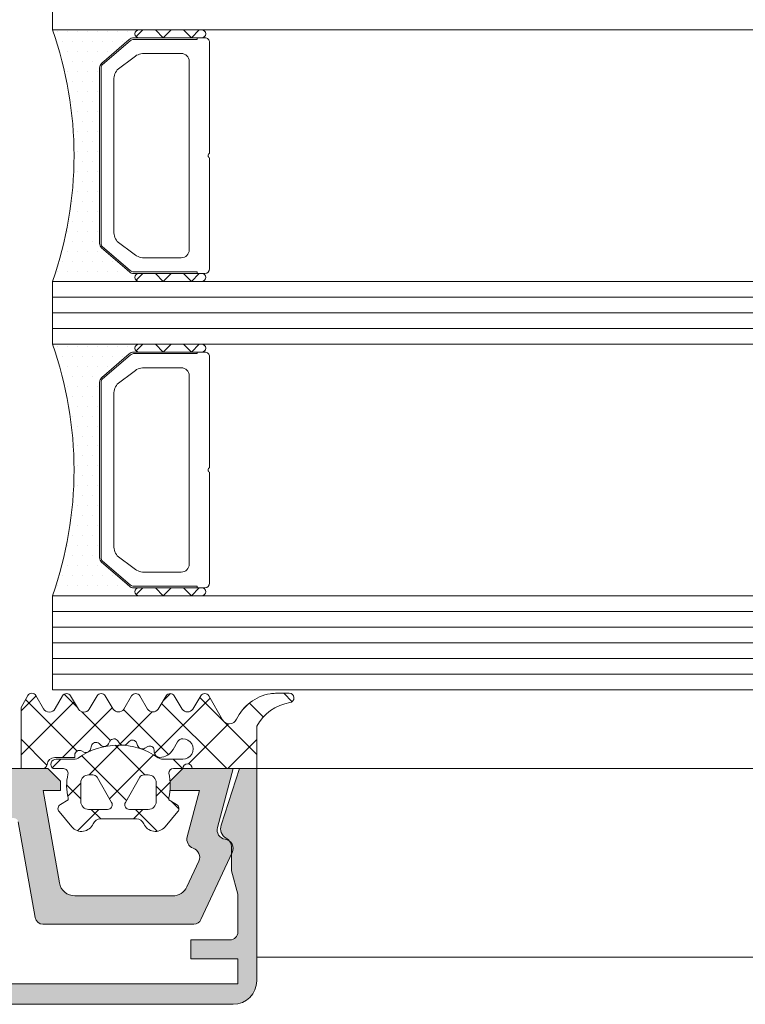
# Model space of a CAD drawing. Header units: millimetres. Extents: x 71658 to 298332, y -154437 to -30421.
# Tile 6 of 155: x 90965 to 91011, y -60342 to -60280. Entities that reach past the tile are written whole.
import ezdxf

# ---------------------------------------------------------------- set-up
doc = ezdxf.new("R2010")
doc.units = ezdxf.units.MM
doc.header["$LTSCALE"] = 500
doc.header["$MEASUREMENT"] = 0
doc.layers.get('0').update_dxf_attribs({"color": 250, "lineweight": 5})
for name, color, linetype, lineweight in [('2-0', 30, 'Continuous', 0), ('3-0', 84, 'Continuous', 0), ('A-13-UKS', 250, 'Continuous', 5), ('S11_Stahl_Kontur', 62, 'Continuous', 0)]:
    doc.layers.add(name, color=color, linetype=linetype, lineweight=lineweight)

# ---------------------------------------------------------------- blocks, each defined once
blk = doc.blocks.new('__1CC62E86_1F39_4B1E_8611_E62366987FF2_')
at = {"color": 7}
blk.add_lwpolyline([(5.828427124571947, 14.50000000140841), (8.199999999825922, 14.50000000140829)], dxfattribs=at)
at = {"layer": '2-0'}
for p, q in [((5.500000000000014, 16), (1.24e-14, 16)), ((9.500000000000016, 16), (5.500000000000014, 16)), ((0.3175000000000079, 15.36500000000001), (0.3175000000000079, 15.36500000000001)), ((0.9524999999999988, 15.36500000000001), (0.9524999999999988, 15.36500000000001)), ((1.587499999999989, 15.36500000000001), (1.587499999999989, 15.36500000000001)), ((2.22249999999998, 15.36500000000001), (2.22249999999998, 15.36500000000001)), ((2.857500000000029, 15.36500000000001), (2.857500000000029, 15.36500000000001)), ((3.492500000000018, 15.36500000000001), (3.492500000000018, 15.36500000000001)), ((4.127500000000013, 15.36500000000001), (4.127500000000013, 15.36500000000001)), ((4.762500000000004, 15.36500000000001), (4.762500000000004, 15.36500000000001)), ((5.500000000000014, 15.5), (9.500000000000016, 15.5)), ((0.6350000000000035, 14.73000000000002), (0.6350000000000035, 14.73000000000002)), ((1.269999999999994, 14.73000000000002), (1.269999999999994, 14.73000000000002)), ((1.904999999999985, 14.73000000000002), (1.904999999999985, 14.73000000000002)), ((2.540000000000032, 14.73000000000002), (2.540000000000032, 14.73000000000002)), ((3.175000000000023, 14.73000000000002), (3.175000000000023, 14.73000000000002)), ((3.810000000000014, 14.73000000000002), (3.810000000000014, 14.73000000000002)), ((0.9524999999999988, 14.09500000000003), (0.9524999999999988, 14.09500000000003)), ((1.587499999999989, 14.09500000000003), (1.587499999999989, 14.09500000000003)), ((2.22249999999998, 14.09500000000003), (2.22249999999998, 14.09500000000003)), ((2.857500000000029, 14.09500000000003), (2.857500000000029, 14.09500000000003)), ((3.492500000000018, 14.09500000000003), (3.492500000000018, 14.09500000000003)), ((1.269999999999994, 13.45999999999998), (1.269999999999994, 13.45999999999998)), ((1.904999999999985, 13.45999999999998), (1.904999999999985, 13.45999999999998)), ((2.540000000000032, 13.45999999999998), (2.540000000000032, 13.45999999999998)), ((3.000000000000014, 2.810660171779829), (3.000000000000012, 13.18933982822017)), ((0.9524999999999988, 12.82499999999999), (0.9524999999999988, 12.82499999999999)), ((1.587499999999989, 12.82499999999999), (1.587499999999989, 12.82499999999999)), ((2.22249999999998, 12.82499999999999), (2.22249999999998, 12.82499999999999)), ((2.857500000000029, 12.82499999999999), (2.857500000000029, 12.82499999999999)), ((1.269999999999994, 12.19), (1.269999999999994, 12.19)), ((1.904999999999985, 12.19), (1.904999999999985, 12.19)), ((2.540000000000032, 12.19), (2.540000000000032, 12.19)), ((1.587499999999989, 11.555), (1.587499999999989, 11.555)), ((2.22249999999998, 11.555), (2.22249999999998, 11.555)), ((2.857500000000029, 11.555), (2.857500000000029, 11.555)), ((1.269999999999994, 10.92000000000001), (1.269999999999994, 10.92000000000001)), ((1.904999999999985, 10.92000000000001), (1.904999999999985, 10.92000000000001)), ((2.540000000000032, 10.92000000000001), (2.540000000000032, 10.92000000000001)), ((1.587499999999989, 10.28500000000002), (1.587499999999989, 10.28500000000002)), ((2.22249999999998, 10.28500000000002), (2.22249999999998, 10.28500000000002)), ((2.857500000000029, 10.28500000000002), (2.857500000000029, 10.28500000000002)), ((1.904999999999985, 9.649999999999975), (1.904999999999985, 9.649999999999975)), ((2.540000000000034, 9.649999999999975), (2.540000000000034, 9.649999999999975)), ((1.587499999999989, 9.014999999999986), (1.587499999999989, 9.014999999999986)), ((2.222499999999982, 9.014999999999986), (2.222499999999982, 9.014999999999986)), ((2.85750000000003, 9.014999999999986), (2.85750000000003, 9.014999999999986)), ((1.904999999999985, 8.379999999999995), (1.904999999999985, 8.379999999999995)), ((2.540000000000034, 8.379999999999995), (2.540000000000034, 8.379999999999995)), ((1.587499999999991, 7.745000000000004), (1.587499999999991, 7.745000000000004)), ((2.222499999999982, 7.745000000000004), (2.222499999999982, 7.745000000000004)), ((2.85750000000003, 7.745000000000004), (2.85750000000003, 7.745000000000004)), ((1.904999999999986, 7.110000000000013), (1.904999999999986, 7.110000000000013)), ((2.540000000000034, 7.110000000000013), (2.540000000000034, 7.110000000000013)), ((1.587499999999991, 6.475000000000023), (1.587499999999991, 6.475000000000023)), ((2.222499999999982, 6.475000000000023), (2.222499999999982, 6.475000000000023)), ((2.85750000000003, 6.475000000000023), (2.85750000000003, 6.475000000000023)), ((1.904999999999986, 5.839999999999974), (1.904999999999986, 5.839999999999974)), ((2.540000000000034, 5.839999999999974), (2.540000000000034, 5.839999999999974)), ((1.587499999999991, 5.204999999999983), (1.587499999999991, 5.204999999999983)), ((2.222499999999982, 5.204999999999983), (2.222499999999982, 5.204999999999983)), ((2.85750000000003, 5.204999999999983), (2.85750000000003, 5.204999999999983)), ((1.269999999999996, 4.569999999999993), (1.269999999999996, 4.569999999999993)), ((1.904999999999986, 4.569999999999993), (1.904999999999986, 4.569999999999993)), ((2.540000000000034, 4.569999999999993), (2.540000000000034, 4.569999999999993)), ((1.587499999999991, 3.935000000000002), (1.587499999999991, 3.935000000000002)), ((2.222499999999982, 3.935000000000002), (2.222499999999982, 3.935000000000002)), ((2.85750000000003, 3.935000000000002), (2.85750000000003, 3.935000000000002)), ((1.269999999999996, 3.300000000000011), (1.269999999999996, 3.300000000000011)), ((1.904999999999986, 3.300000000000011), (1.904999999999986, 3.300000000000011)), ((2.540000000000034, 3.300000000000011), (2.540000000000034, 3.300000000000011)), ((0.9525000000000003, 2.66500000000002), (0.9525000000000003, 2.66500000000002)), ((1.587499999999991, 2.66500000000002), (1.587499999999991, 2.66500000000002)), ((2.222499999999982, 2.66500000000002), (2.222499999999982, 2.66500000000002)), ((2.85750000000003, 2.66500000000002), (2.85750000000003, 2.66500000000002)), ((0.6350000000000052, 2.029999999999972), (0.6350000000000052, 2.029999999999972)), ((1.269999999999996, 2.029999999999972), (1.269999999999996, 2.029999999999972)), ((1.904999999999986, 2.029999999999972), (1.904999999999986, 2.029999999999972)), ((2.540000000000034, 2.029999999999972), (2.540000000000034, 2.029999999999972)), ((3.175000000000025, 2.029999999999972), (3.175000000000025, 2.029999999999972)), ((0.9525000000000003, 1.394999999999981), (0.9525000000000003, 1.394999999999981)), ((1.587499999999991, 1.394999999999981), (1.587499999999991, 1.394999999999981)), ((2.222499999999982, 1.394999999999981), (2.222499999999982, 1.394999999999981)), ((2.85750000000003, 1.394999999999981), (2.85750000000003, 1.394999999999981)), ((3.492500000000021, 1.394999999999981), (3.492500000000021, 1.394999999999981)), ((0.6350000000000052, 0.7599999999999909), (0.6350000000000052, 0.7599999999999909)), ((1.269999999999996, 0.7599999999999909), (1.269999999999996, 0.7599999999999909)), ((1.904999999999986, 0.7599999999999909), (1.904999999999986, 0.7599999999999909)), ((2.540000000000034, 0.7599999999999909), (2.540000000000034, 0.7599999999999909)), ((3.175000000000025, 0.7599999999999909), (3.175000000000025, 0.7599999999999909)), ((3.810000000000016, 0.7599999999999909), (3.810000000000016, 0.7599999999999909)), ((4.445000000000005, 0.7599999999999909), (4.445000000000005, 0.7599999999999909)), ((1.42e-14, 0), (5.500000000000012, 0)), ((0.3175000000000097, 0.125), (0.3175000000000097, 0.125)), ((0.9525000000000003, 0.125), (0.9525000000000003, 0.125)), ((1.587499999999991, 0.125), (1.587499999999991, 0.125)), ((2.222499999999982, 0.125), (2.222499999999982, 0.125)), ((2.85750000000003, 0.125), (2.85750000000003, 0.125)), ((3.492500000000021, 0.125), (3.492500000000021, 0.125)), ((4.127500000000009, 0.125), (4.127500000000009, 0.125)), ((4.762500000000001, 0.125), (4.762500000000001, 0.125)), ((9.500000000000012, 0.5), (5.500000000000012, 0.5)), ((5.500000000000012, 0), (9.500000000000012, 0))]:
    blk.add_line(p, q, dxfattribs=at)
for centre, radius, start, end in [((-22.67266423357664, 8), 24.04266423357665, 340.5647220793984, 19.4352779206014), ((5.500000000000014, 15.75), 0.25, 90, 270), ((5.500000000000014, 15.75), 0.25, 90, 270), ((9.500000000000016, 15.75), 0.25, 270, 90), ((5.500000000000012, 0.25), 0.25, 90, 270), ((5.500000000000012, 0.25), 0.25, 90, 270), ((9.500000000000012, 0.25), 0.25, 270, 90)]:
    blk.add_arc(centre, radius, start, end, dxfattribs=at)
at = {"layer": '3-0'}
for p, q in [((5.323223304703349, 15.92677669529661), (5.750000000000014, 15.5)), ((6.546051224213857, 15.5), (7.046051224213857, 16)), ((7.046051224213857, 16), (7.546051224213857, 15.5)), ((8.342102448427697, 15.5), (8.842102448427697, 16)), ((8.842102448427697, 16), (9.342102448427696, 15.5)), ((5.323223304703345, 0.4267766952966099), (5.750000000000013, 0)), ((6.546051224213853, 0), (7.046051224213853, 0.5)), ((7.046051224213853, 0.5), (7.546051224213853, 0)), ((8.342102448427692, 0), (8.842102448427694, 0.5)), ((8.842102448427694, 0.5), (9.342102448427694, 0))]:
    blk.add_line(p, q, dxfattribs=at)
at = {"layer": 'S11_Stahl_Kontur'}
for p, q in [((3.117157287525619, 13.86715728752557), (4.882842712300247, 15.38284271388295)), ((4.953553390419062, 15.31213203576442), (3.187867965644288, 13.79644660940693)), ((5.16568542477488, 15.50000000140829), (9.699999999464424, 15.50000000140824)), ((9.200000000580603, 15.40000001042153), (5.165685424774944, 15.40000000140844)), ((9.199999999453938, 15.4999999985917), (9.200000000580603, 15.40000001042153)), ((9.999999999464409, 15.20000000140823), (10.00000000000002, 8.141421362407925)), ((5.828427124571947, 14.50000000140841), (8.199999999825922, 14.50000000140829)), ((4.192893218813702, 13.5286796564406), (5.121320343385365, 14.20710678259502)), ((8.699999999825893, 14.00000000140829), (8.70000000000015, 8)), ((2.999999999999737, 2.415685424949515), (3.000000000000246, 13.58431457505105)), ((3.100000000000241, 13.58431457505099), (3.099999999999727, 2.415685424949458)), ((3.899999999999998, 8.000000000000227), (3.900000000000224, 12.82157287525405)), ((3.899999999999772, 3.178427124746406), (3.899999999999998, 8.000000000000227)), ((8.70000000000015, 8), (8.699999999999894, 2)), ((9.999999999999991, 7.85857863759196), (9.999999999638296, 0.7999999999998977)), ((4.882842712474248, 0.6171572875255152), (3.117157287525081, 2.132842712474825)), ((3.18786796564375, 2.203553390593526), (4.953553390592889, 0.6878679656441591)), ((5.121320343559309, 1.792893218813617), (4.192893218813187, 2.471320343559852)), ((8.199999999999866, 1.5), (5.828427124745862, 1.500000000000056)), ((5.16568542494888, 0.6000000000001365), (9.200000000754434, 0.5999999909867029)), ((9.699999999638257, 0.4999999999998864), (5.16568542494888, 0.500000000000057)), ((9.200000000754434, 0.5999999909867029), (9.200000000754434, 0.4999999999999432))]:
    blk.add_line(p, q, dxfattribs=at)
for centre, radius, start, end in [((5.165685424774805, 15.10000000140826), 0.4000000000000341, 89.99999999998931, 134.9999999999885), ((5.165685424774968, 15.10000000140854), 0.2999999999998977, 90.00000000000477, 135.0000000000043), ((9.699999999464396, 15.20000000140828), 0.3000000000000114, 0, 89.99999999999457), ((5.828427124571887, 13.50000000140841), 1, 89.99999999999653, 134.9999999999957), ((8.199999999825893, 14.00000000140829), 0.5, 0, 89.99999999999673), ((3.400000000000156, 13.58431457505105), 0.3999999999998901, 135.0000000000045, 180), ((3.400000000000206, 13.58431457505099), 0.2999999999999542, 135, 180), ((4.900000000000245, 12.82157287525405), 1.00000000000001, 135.0000000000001, 180), ((10.0499999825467, 7.999999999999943), 0.1499999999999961, 109.4712135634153, 250.5287864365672), ((4.899999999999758, 3.178427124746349), 0.9999999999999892, 180, 224.9999999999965), ((3.399999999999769, 2.415685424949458), 0.4000000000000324, 180, 224.9999999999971), ((3.399999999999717, 2.415685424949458), 0.29999999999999, 180, 224.9999999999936), ((8.199999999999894, 2), 0.5, 269.9999999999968, 0), ((5.828427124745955, 2.500000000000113), 1.000000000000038, 224.9999999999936, 269.9999999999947), ((5.165685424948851, 0.9000000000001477), 0.300000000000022, 225.0000000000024, 270.0000000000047), ((9.699999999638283, 0.7999999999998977), 0.3000000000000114, 269.9999999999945, 0), ((5.165685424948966, 0.9000000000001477), 0.4000000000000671, 224.9999999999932, 269.9999999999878)]:
    blk.add_arc(centre, radius, start, end, dxfattribs=at)
blk = doc.blocks.new('__3C18F892_C47F_4D2B_880B_37B061062B42_')
at = {"color": 7}
blk.add_lwpolyline([(5.828427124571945, 14.50000000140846), (8.199999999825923, 14.50000000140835)], dxfattribs=at)
at = {"layer": '2-0'}
for p, q in [((5.500000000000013, 16), (1.42e-14, 16)), ((9.500000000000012, 16), (5.500000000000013, 16)), ((0.3175000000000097, 15.36500000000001), (0.3175000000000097, 15.36500000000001)), ((0.9525000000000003, 15.36500000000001), (0.9525000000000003, 15.36500000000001)), ((1.587499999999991, 15.36500000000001), (1.587499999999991, 15.36500000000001)), ((2.222499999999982, 15.36500000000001), (2.222499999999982, 15.36500000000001)), ((2.85750000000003, 15.36500000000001), (2.85750000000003, 15.36500000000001)), ((3.492500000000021, 15.36500000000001), (3.492500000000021, 15.36500000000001)), ((4.127500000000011, 15.36500000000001), (4.127500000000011, 15.36500000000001)), ((4.762500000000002, 15.36500000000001), (4.762500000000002, 15.36500000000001)), ((5.500000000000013, 15.5), (9.500000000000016, 15.5)), ((0.6350000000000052, 14.73000000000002), (0.6350000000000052, 14.73000000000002)), ((1.269999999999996, 14.73000000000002), (1.269999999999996, 14.73000000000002)), ((1.904999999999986, 14.73000000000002), (1.904999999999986, 14.73000000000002)), ((2.540000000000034, 14.73000000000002), (2.540000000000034, 14.73000000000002)), ((3.175000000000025, 14.73000000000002), (3.175000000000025, 14.73000000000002)), ((3.810000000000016, 14.73000000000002), (3.810000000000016, 14.73000000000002)), ((0.9525000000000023, 14.09500000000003), (0.9525000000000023, 14.09500000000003)), ((1.587499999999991, 14.09500000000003), (1.587499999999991, 14.09500000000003)), ((2.222499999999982, 14.09500000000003), (2.222499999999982, 14.09500000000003)), ((2.85750000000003, 14.09500000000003), (2.85750000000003, 14.09500000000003)), ((3.492500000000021, 14.09500000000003), (3.492500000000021, 14.09500000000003)), ((1.269999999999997, 13.45999999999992), (1.269999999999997, 13.45999999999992)), ((1.904999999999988, 13.45999999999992), (1.904999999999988, 13.45999999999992)), ((2.540000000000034, 13.45999999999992), (2.540000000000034, 13.45999999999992)), ((3.000000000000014, 2.810660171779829), (3.000000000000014, 13.18933982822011)), ((0.9525000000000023, 12.82499999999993), (0.9525000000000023, 12.82499999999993)), ((1.587499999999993, 12.82499999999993), (1.587499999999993, 12.82499999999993)), ((2.222499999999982, 12.82499999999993), (2.222499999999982, 12.82499999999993)), ((2.85750000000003, 12.82499999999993), (2.85750000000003, 12.82499999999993)), ((1.269999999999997, 12.18999999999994), (1.269999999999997, 12.18999999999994)), ((1.904999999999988, 12.18999999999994), (1.904999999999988, 12.18999999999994)), ((2.540000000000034, 12.18999999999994), (2.540000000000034, 12.18999999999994)), ((1.587499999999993, 11.55499999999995), (1.587499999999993, 11.55499999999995)), ((2.222499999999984, 11.55499999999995), (2.222499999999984, 11.55499999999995)), ((2.857500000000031, 11.55499999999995), (2.857500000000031, 11.55499999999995)), ((1.269999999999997, 10.91999999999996), (1.269999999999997, 10.91999999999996)), ((1.904999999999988, 10.91999999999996), (1.904999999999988, 10.91999999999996)), ((2.540000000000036, 10.91999999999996), (2.540000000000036, 10.91999999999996)), ((1.587499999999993, 10.28499999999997), (1.587499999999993, 10.28499999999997)), ((2.222499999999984, 10.28499999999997), (2.222499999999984, 10.28499999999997)), ((2.857500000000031, 10.28499999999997), (2.857500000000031, 10.28499999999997)), ((1.904999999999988, 9.649999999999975), (1.904999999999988, 9.649999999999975)), ((2.540000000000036, 9.649999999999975), (2.540000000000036, 9.649999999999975)), ((1.587499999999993, 9.014999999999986), (1.587499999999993, 9.014999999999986)), ((2.222499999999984, 9.014999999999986), (2.222499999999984, 9.014999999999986)), ((2.857500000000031, 9.014999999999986), (2.857500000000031, 9.014999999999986)), ((1.904999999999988, 8.379999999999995), (1.904999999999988, 8.379999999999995)), ((2.540000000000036, 8.379999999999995), (2.540000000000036, 8.379999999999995)), ((1.587499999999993, 7.745000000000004), (1.587499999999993, 7.745000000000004)), ((2.222499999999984, 7.745000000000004), (2.222499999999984, 7.745000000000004)), ((2.857500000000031, 7.745000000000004), (2.857500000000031, 7.745000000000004)), ((1.904999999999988, 7.110000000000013), (1.904999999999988, 7.110000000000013)), ((2.540000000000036, 7.110000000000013), (2.540000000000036, 7.110000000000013)), ((1.587499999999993, 6.475000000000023), (1.587499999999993, 6.475000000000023)), ((2.222499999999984, 6.475000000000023), (2.222499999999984, 6.475000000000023)), ((2.857500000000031, 6.475000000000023), (2.857500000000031, 6.475000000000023)), ((1.904999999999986, 5.839999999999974), (1.904999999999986, 5.839999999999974)), ((2.540000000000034, 5.839999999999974), (2.540000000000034, 5.839999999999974)), ((1.587499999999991, 5.204999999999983), (1.587499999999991, 5.204999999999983)), ((2.222499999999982, 5.204999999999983), (2.222499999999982, 5.204999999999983)), ((2.85750000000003, 5.204999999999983), (2.85750000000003, 5.204999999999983)), ((1.269999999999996, 4.569999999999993), (1.269999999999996, 4.569999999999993)), ((1.904999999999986, 4.569999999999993), (1.904999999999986, 4.569999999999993)), ((2.540000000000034, 4.569999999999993), (2.540000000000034, 4.569999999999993)), ((1.587499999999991, 3.935000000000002), (1.587499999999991, 3.935000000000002)), ((2.222499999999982, 3.935000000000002), (2.222499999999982, 3.935000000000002)), ((2.85750000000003, 3.935000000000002), (2.85750000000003, 3.935000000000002)), ((1.269999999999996, 3.300000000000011), (1.269999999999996, 3.300000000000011)), ((1.904999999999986, 3.300000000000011), (1.904999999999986, 3.300000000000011)), ((2.540000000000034, 3.300000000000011), (2.540000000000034, 3.300000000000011)), ((0.9525000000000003, 2.66500000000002), (0.9525000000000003, 2.66500000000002)), ((1.587499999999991, 2.66500000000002), (1.587499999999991, 2.66500000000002)), ((2.222499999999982, 2.66500000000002), (2.222499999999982, 2.66500000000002)), ((2.85750000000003, 2.66500000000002), (2.85750000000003, 2.66500000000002)), ((0.6350000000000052, 2.029999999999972), (0.6350000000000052, 2.029999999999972)), ((1.269999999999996, 2.029999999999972), (1.269999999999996, 2.029999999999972)), ((1.904999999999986, 2.029999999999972), (1.904999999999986, 2.029999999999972)), ((2.540000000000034, 2.029999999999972), (2.540000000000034, 2.029999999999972)), ((3.175000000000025, 2.029999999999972), (3.175000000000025, 2.029999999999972)), ((0.9525000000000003, 1.394999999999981), (0.9525000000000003, 1.394999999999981)), ((1.587499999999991, 1.394999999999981), (1.587499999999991, 1.394999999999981)), ((2.222499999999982, 1.394999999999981), (2.222499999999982, 1.394999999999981)), ((2.85750000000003, 1.394999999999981), (2.85750000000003, 1.394999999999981)), ((3.492500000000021, 1.394999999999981), (3.492500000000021, 1.394999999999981)), ((0.6350000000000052, 0.7599999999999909), (0.6350000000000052, 0.7599999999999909)), ((1.269999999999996, 0.7599999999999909), (1.269999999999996, 0.7599999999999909)), ((1.904999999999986, 0.7599999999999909), (1.904999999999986, 0.7599999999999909)), ((2.540000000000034, 0.7599999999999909), (2.540000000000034, 0.7599999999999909)), ((3.175000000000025, 0.7599999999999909), (3.175000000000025, 0.7599999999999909)), ((3.810000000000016, 0.7599999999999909), (3.810000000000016, 0.7599999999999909)), ((4.445000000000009, 0.7599999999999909), (4.445000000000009, 0.7599999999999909)), ((1.42e-14, 0), (5.500000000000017, 0)), ((0.3175000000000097, 0.125), (0.3175000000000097, 0.125)), ((0.9525000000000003, 0.125), (0.9525000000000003, 0.125)), ((1.587499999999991, 0.125), (1.587499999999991, 0.125)), ((2.222499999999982, 0.125), (2.222499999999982, 0.125)), ((2.85750000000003, 0.125), (2.85750000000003, 0.125)), ((3.492500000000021, 0.125), (3.492500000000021, 0.125)), ((4.127500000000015, 0.125), (4.127500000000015, 0.125)), ((4.762500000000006, 0.125), (4.762500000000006, 0.125)), ((9.500000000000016, 0.5), (5.500000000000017, 0.5)), ((5.500000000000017, 0), (9.500000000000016, 0))]:
    blk.add_line(p, q, dxfattribs=at)
for centre, radius, start, end in [((-22.67266423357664, 8), 24.04266423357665, 340.5647220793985, 19.43527792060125), ((5.500000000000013, 15.75), 0.25, 90, 270), ((5.500000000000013, 15.75), 0.25, 90, 270), ((9.500000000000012, 15.75), 0.25, 270.0000000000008, 90.00000000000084), ((5.500000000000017, 0.25), 0.25, 90, 270), ((5.500000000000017, 0.25), 0.25, 90, 270), ((9.500000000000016, 0.25), 0.25, 270, 90)]:
    blk.add_arc(centre, radius, start, end, dxfattribs=at)
at = {"layer": '3-0'}
for p, q in [((5.323223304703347, 15.92677669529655), (5.750000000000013, 15.5)), ((6.546051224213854, 15.5), (7.046051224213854, 16)), ((7.046051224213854, 16), (7.546051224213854, 15.5)), ((8.342102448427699, 15.5), (8.842102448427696, 16)), ((8.842102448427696, 16), (9.342102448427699, 15.5)), ((5.323223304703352, 0.4267766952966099), (5.750000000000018, 0)), ((6.546051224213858, 0), (7.046051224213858, 0.5)), ((7.046051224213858, 0.5), (7.546051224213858, 0)), ((8.342102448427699, 0), (8.842102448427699, 0.5)), ((8.842102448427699, 0.5), (9.342102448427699, 0))]:
    blk.add_line(p, q, dxfattribs=at)
at = {"layer": 'S11_Stahl_Kontur'}
for p, q in [((3.117157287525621, 13.86715728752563), (4.882842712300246, 15.38284271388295)), ((4.953553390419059, 15.31213203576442), (3.18786796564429, 13.79644660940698)), ((5.165685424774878, 15.50000000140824), (9.699999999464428, 15.50000000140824)), ((9.200000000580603, 15.40000001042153), (5.165685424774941, 15.40000000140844)), ((9.199999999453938, 15.49999999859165), (9.200000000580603, 15.40000001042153)), ((9.99999999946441, 15.20000000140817), (10.00000000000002, 8.141421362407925)), ((5.828427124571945, 14.50000000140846), (8.199999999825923, 14.50000000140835)), ((4.192893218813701, 13.52867965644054), (5.121320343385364, 14.20710678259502)), ((8.699999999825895, 14.00000000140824), (8.700000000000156, 8)), ((2.999999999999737, 2.415685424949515), (3.000000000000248, 13.58431457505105)), ((3.100000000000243, 13.58431457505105), (3.099999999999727, 2.415685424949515)), ((3.9, 8.000000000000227), (3.900000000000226, 12.82157287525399)), ((3.899999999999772, 3.178427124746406), (3.9, 8.000000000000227)), ((8.700000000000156, 8), (8.699999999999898, 2)), ((9.999999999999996, 7.85857863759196), (9.999999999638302, 0.7999999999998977)), ((4.882842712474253, 0.6171572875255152), (3.117157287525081, 2.132842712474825)), ((3.18786796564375, 2.203553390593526), (4.95355339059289, 0.6878679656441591)), ((5.121320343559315, 1.792893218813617), (4.192893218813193, 2.471320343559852)), ((8.199999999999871, 1.5), (5.828427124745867, 1.500000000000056)), ((5.165685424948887, 0.6000000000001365), (9.20000000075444, 0.5999999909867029)), ((9.69999999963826, 0.4999999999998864), (5.165685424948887, 0.500000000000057)), ((9.20000000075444, 0.5999999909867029), (9.20000000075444, 0.4999999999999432))]:
    blk.add_line(p, q, dxfattribs=at)
for centre, radius, start, end in [((5.165685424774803, 15.10000000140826), 0.3999999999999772, 89.99999999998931, 134.9999999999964), ((5.16568542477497, 15.10000000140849), 0.2999999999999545, 90.00000000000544, 134.9999999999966), ((9.6999999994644, 15.20000000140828), 0.3000000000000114, 0, 89.99999999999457), ((5.828427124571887, 13.50000000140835), 1, 89.99999999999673, 134.9999999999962), ((8.199999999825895, 14.00000000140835), 0.5, 0, 89.99999999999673), ((3.400000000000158, 13.58431457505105), 0.39999999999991, 134.9999999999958, 180), ((3.400000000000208, 13.58431457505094), 0.2999999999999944, 134.999999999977, 180), ((4.900000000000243, 12.82157287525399), 1.000000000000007, 135, 180), ((10.04999998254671, 7.999999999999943), 0.1499999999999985, 109.4712135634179, 250.5287864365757), ((4.89999999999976, 3.178427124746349), 0.9999999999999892, 180, 224.9999999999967), ((3.399999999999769, 2.415685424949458), 0.4000000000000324, 180, 224.9999999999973), ((3.399999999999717, 2.415685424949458), 0.29999999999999, 180, 224.9999999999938), ((8.199999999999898, 2), 0.5, 269.9999999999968, 0), ((5.82842712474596, 2.500000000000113), 1.000000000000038, 224.9999999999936, 269.9999999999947), ((5.165685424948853, 0.9000000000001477), 0.300000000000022, 225.0000000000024, 270.0000000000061), ((9.699999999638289, 0.7999999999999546), 0.3000000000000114, 269.9999999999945, 0), ((5.165685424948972, 0.9000000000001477), 0.4000000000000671, 224.9999999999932, 269.9999999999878)]:
    blk.add_arc(centre, radius, start, end, dxfattribs=at)
blk = doc.blocks.new('lülanduks')
at = {"layer": 'A-13-UKS', "extrusion": (0, 0, -1)}
h = blk.add_hatch(color=256, dxfattribs=at)
edge = h.paths.add_edge_path()
edge.add_line((-90931.48884889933, -58942.19205389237), (-90934.48884126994, -58942.19205389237))
edge.add_line((-90934.48884126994, -58942.19205389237), (-90934.48884126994, -58940.99205599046))
edge.add_line((-90934.48884126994, -58940.99205599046), (-90931.98884889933, -58940.99205599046))
edge.add_arc((-90931.98881340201, -58940.49209148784), 0.4999645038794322, 269.9959320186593, 360.0039586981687)
edge.add_line((-90931.48884889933, -58940.49205694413), (-90931.48884889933, -58938.084896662))
edge.add_line((-90931.48884889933, -58938.084896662), (-90931.88884661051, -58936.59207830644))
edge.add_line((-90931.88884661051, -58936.59207830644), (-90931.88884661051, -58934.99906835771))
edge.add_arc((-90932.56100198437, -58935.10649152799), 0.680685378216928, 369.0801625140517, 427.6214548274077)
edge.add_ellipse((-90931.88875927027, -58933.90981668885), major_axis=(0.701725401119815, -8.593657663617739e-17), ratio=1, start_angle=161.9226482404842, end_angle=233.9368449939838, ccw=False)
edge.add_line((-90932.5558464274, -58933.69207082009), (-90931.38584825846, -58930.09207830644))
edge.add_line((-90931.38584825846, -58930.09207830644), (-90930.28885195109, -58930.09207830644))
edge.add_line((-90930.28885195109, -58930.09207830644), (-90930.28885195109, -58943.59305105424))
edge.add_ellipse((-90931.78916310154, -58943.59173663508), major_axis=(1.500311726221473, -1.837351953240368e-16), ratio=1, start_angle=270.0500508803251, end_angle=359.9498033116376, ccw=False)
edge.add_line((-90931.7878525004, -58945.09204778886), (-90978.78975210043, -58945.09204778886))
edge.add_ellipse((-90978.78844379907, -58943.59174263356), major_axis=(1.500305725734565, -1.837344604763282e-16), ratio=1, start_angle=180.0499678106, end_angle=269.95003674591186, ccw=False)
edge.add_line((-90980.28874895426, -58943.59305105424), (-90980.28874895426, -58930.09207830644))
edge.add_line((-90980.28874895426, -58930.09207830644), (-90979.19175121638, -58930.09207830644))
edge.add_line((-90979.19175121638, -58930.09207830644), (-90978.02175376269, -58933.69207058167))
edge.add_ellipse((-90978.68884592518, -58933.90981425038), major_axis=(0.7017294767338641, -8.593707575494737e-17), ratio=1, start_angle=-60.03638156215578, end_angle=18.0770541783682, ccw=False)
edge.add_arc((-90977.98875214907, -58935.12419237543), 0.6999999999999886, 479.9636184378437, 540)
edge.add_line((-90978.68875214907, -58935.12419237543), (-90978.68875214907, -58936.59207830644))
edge.add_line((-90978.68875214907, -58936.59207830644), (-90979.08875164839, -58938.084896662))
edge.add_line((-90979.08875164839, -58938.084896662), (-90979.08875164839, -58940.49205694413))
edge.add_arc((-90978.58932344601, -58940.4916284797), 0.4994283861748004, 180.0491546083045, 270.0654751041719)
edge.add_line((-90978.58875272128, -58940.99105653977), (-90976.08875772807, -58940.99205599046))
edge.add_line((-90976.08875772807, -58940.99205599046), (-90976.08875772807, -58942.19205389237))
edge.add_line((-90976.08875772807, -58942.19205389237), (-90979.08875164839, -58942.19205389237))
edge.add_line((-90979.08875164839, -58942.19205389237), (-90979.08875164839, -58943.79205045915))
edge.add_line((-90979.08875164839, -58943.79205045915), (-90931.48884889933, -58943.79205045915))
edge.add_line((-90931.48884889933, -58943.79205045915), (-90931.48884889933, -58942.19205389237))
h = blk.add_hatch(color=256, dxfattribs=at)
edge = h.paths.add_edge_path()
edge.add_line((-90965.11177436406, -58933.48998385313), (-90966.18541498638, -58939.57890239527))
edge.add_arc((-90966.6778188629, -58939.49207830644), 0.4999999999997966, 269.9999999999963, 349.9999999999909, ccw=False)
edge.add_line((-90966.6778188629, -58939.99207830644), (-90976.28795260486, -58939.99207830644))
edge.add_arc((-90976.28795260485, -58939.49207830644), 0.4999999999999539, 204.999999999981, 269.99999999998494, ccw=False)
edge.add_line((-90976.74110649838, -58939.70338743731), (-90978.73258494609, -58935.43264812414))
edge.add_arc((-90978.18880027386, -58935.1790771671), 0.6000000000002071, 98.44171334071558, 204.9999999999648, ccw=False)
edge.add_ellipse((-90978.36496413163, -58933.99207830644), major_axis=(-0.5999999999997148, 7.347880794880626e-17), ratio=1, start_angle=98.44171334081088, end_angle=195.0000000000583)
edge.add_line((-90977.78540863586, -58933.83678687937), (-90978.78880027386, -58930.09207830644))
edge.add_line((-90978.78880027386, -58930.09207830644), (-90975.58880027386, -58930.09207830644))
edge.add_line((-90975.58880027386, -58930.09207830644), (-90974.78880027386, -58930.89207830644))
edge.add_line((-90974.78880027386, -58930.89207830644), (-90974.78880027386, -58931.49207830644))
edge.add_line((-90974.78880027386, -58931.49207830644), (-90976.65370189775, -58931.49207830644))
edge.add_line((-90976.65370189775, -58931.49207830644), (-90975.86466961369, -58934.43678687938))
edge.add_arc((-90976.44422510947, -58934.59207830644), 0.5999999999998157, -71.18075422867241, 15.000000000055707, ccw=False)
edge.add_ellipse((-90976.05712471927, -58935.72792745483), major_axis=(-0.6000000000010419, 7.347880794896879e-17), ratio=1, start_angle=288.8192457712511, end_angle=384.9999999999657)
edge.add_line((-90976.60090939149, -58935.98149841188), (-90975.83933658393, -58937.61469656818))
edge.add_ellipse((-90974.93302879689, -58937.19207830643), major_axis=(-1.000000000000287, 1.224646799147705e-16), ratio=1, start_angle=24.99999999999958, end_angle=90)
edge.add_line((-90974.93302879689, -58938.19207830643), (-90968.70929067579, -58938.19207830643))
edge.add_ellipse((-90968.70929067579, -58937.19207830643), major_axis=(-1.000000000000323, 1.224646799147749e-16), ratio=1, start_angle=90.00000000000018, end_angle=170.0000000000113)
edge.add_line((-90967.72448292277, -58937.3657264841), (-90966.68880027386, -58931.49207830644))
edge.add_line((-90966.68880027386, -58931.49207830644), (-90967.78880027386, -58931.49207830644))
edge.add_line((-90967.78880027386, -58931.49207830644), (-90967.78880027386, -58930.89207830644))
edge.add_line((-90967.78880027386, -58930.89207830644), (-90966.98880027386, -58930.09207830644))
edge.add_line((-90966.98880027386, -58930.09207830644), (-90943.58880027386, -58930.09207830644))
edge.add_line((-90943.58880027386, -58930.09207830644), (-90942.78880027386, -58930.89207830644))
edge.add_line((-90942.78880027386, -58930.89207830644), (-90942.78880027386, -58931.49207830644))
edge.add_line((-90942.78880027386, -58931.49207830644), (-90943.88880027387, -58931.49207830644))
edge.add_line((-90943.88880027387, -58931.49207830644), (-90942.85311762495, -58937.3657264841))
edge.add_ellipse((-90941.86830987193, -58937.19207830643), major_axis=(-1.000000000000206, 1.224646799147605e-16), ratio=1, start_angle=9.999999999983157, end_angle=90.0000000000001)
edge.add_line((-90941.86830987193, -58938.19207830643), (-90935.64457175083, -58938.19207830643))
edge.add_ellipse((-90935.64457175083, -58937.19207830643), major_axis=(-1.000000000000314, 1.224646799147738e-16), ratio=1, start_angle=89.99999999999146, end_angle=155.000000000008)
edge.add_line((-90934.7382639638, -58937.61469656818), (-90933.97669115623, -58935.98149841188))
edge.add_ellipse((-90934.52047582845, -58935.72792745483), major_axis=(-0.5999999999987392, 7.34788079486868e-17), ratio=1, start_angle=155.0000000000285, end_angle=251.1807542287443)
edge.add_arc((-90934.13337543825, -58934.59207830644), 0.6000000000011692, 164.9999999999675, 251.1807542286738, ccw=False)
edge.add_line((-90934.71293093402, -58934.43678687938), (-90933.92389864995, -58931.49207830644))
edge.add_line((-90933.92389864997, -58931.49207830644), (-90935.78880027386, -58931.49207830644))
edge.add_line((-90935.78880027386, -58931.49207830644), (-90935.78880027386, -58930.89207830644))
edge.add_line((-90935.78880027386, -58930.89207830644), (-90934.98880027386, -58930.09207830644))
edge.add_line((-90934.98880027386, -58930.09207830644), (-90931.78880027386, -58930.09207830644))
edge.add_line((-90931.78880027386, -58930.09207830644), (-90932.79219191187, -58933.83678687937))
edge.add_ellipse((-90932.2126364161, -58933.99207830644), major_axis=(-0.5999999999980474, 7.347880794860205e-17), ratio=1, start_angle=344.9999999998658, end_angle=441.5582866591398)
edge.add_arc((-90932.38880027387, -58935.1790771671), 0.6000000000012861, -24.99999999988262, 81.55828665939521, ccw=False)
edge.add_line((-90931.84501560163, -58935.43264812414), (-90933.83649404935, -58939.70338743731))
edge.add_arc((-90934.28964794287, -58939.49207830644), 0.5000000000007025, 269.9999999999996, 335.00000000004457, ccw=False)
edge.add_line((-90934.28964794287, -58939.99207830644), (-90943.89978168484, -58939.99207830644))
edge.add_arc((-90943.89978168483, -58939.49207830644), 0.4999999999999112, 190.0000000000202, 270.00000000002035, ccw=False)
edge.add_line((-90944.39218556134, -58939.57890239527), (-90945.46582618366, -58933.48998385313))
edge.add_ellipse((-90945.76126850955, -58933.54207830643), major_axis=(-0.3000000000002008, 3.673940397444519e-17), ratio=1, start_angle=190.0000000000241, end_angle=270)
edge.add_line((-90945.76126850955, -58933.24207830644), (-90955.03880027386, -58933.24207830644))
edge.add_ellipse((-90955.28880027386, -58933.29832830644), major_axis=(-0.256249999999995, 3.138157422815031e-17), ratio=1, start_angle=192.6803834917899, end_angle=347.3196165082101)
edge.add_line((-90955.53880027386, -58933.24207830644), (-90964.81633203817, -58933.24207830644))
edge.add_ellipse((-90964.81633203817, -58933.54207830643), major_axis=(-0.2999999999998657, 3.673940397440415e-17), ratio=1, start_angle=270.0000000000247, end_angle=350.00000000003)
at = {"layer": 'A-13-UKS'}
for p, q in [((90967.28880027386, -58875.09207830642), (90967.28880027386, -58883.09207830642)), ((90967.28880027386, -58883.09207830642), (91864.91738514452, -58883.09207830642)), ((90967.28880027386, -58899.09207830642), (91864.91738514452, -58899.09207830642)), ((90967.28880027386, -58899.09207830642), (90967.28880027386, -58903.09207830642)), ((90967.28880027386, -58900.09207830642), (91864.91738514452, -58900.09207830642)), ((90967.28880027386, -58901.09207830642), (91864.91738514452, -58901.09207830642)), ((90967.28880027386, -58902.09207830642), (91864.91738514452, -58902.09207830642)), ((90967.28880027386, -58903.09207830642), (91864.91738514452, -58903.09207830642)), ((90967.28880027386, -58919.09207830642), (91864.91738514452, -58919.09207830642)), ((90967.28880027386, -58919.09207830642), (90967.28880027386, -58925.09207830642)), ((90967.28880027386, -58920.09207830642), (91864.91738514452, -58920.09207830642)), ((90967.28880027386, -58921.09207830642), (91864.91738514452, -58921.09207830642)), ((90967.28880027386, -58922.09207830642), (91864.91738514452, -58922.09207830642)), ((90967.28880027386, -58923.09207830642), (91864.91738514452, -58923.09207830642)), ((90967.28880027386, -58924.09207830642), (91864.91738514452, -58924.09207830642)), ((90967.28880027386, -58925.09207830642), (91864.91738514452, -58925.09207830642)), ((91864.91738514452, -58930.09207830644), (90980.28880027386, -58930.09207830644)), ((91864.91738514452, -58942.09207830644), (90980.28874895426, -58942.09207830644))]:
    blk.add_line(p, q, dxfattribs=at)
at = {"layer": 'A-13-UKS', "color": 7, "extrusion": (0, 0, -1)}
for p, q in [((90965.71495192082, -58925.45213100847), (90965.28876762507, -58926.19639654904)), ((90966.71473198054, -58926.28639288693), (90966.2354431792, -58925.45180614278)), ((90967.92676823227, -58925.46551198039), (90967.45179205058, -58926.27688666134)), ((90968.94275884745, -58926.32040472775), (90968.44486859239, -58925.4660233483)), ((90970.12708515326, -58925.46499139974), (90969.62574224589, -58926.32139654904)), ((90971.1427712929, -58926.3114020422), (90970.64456591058, -58925.46444721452)), ((90972.32652080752, -58925.46591648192), (90971.8297219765, -58926.32139654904)), ((90973.34272246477, -58926.3114020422), (90972.84452921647, -58925.46446743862)), ((90974.52371715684, -58925.46387150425), (90974.02271508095, -58926.3114020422)), ((90975.53876732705, -58926.3114020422), (90975.04055068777, -58925.46442766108)), ((90976.7242579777, -58925.46385351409), (90976.22071318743, -58926.3114020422)), ((90978.1151831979, -58926.9896148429), (90977.24241072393, -58925.46783366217)), ((90982.36052247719, -58925.301858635), (90981.47696998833, -58925.3033667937)), ((90965.28876762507, -58926.19639654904), (90965.28876762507, -58930.09146161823)), ((90980.28870611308, -58930.09146161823), (90980.28870611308, -58927.40140028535)), ((90971.45606498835, -58928.33705945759), (90971.53449516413, -58928.45780225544)), ((90969.14496879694, -58928.96921582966), (90969.28241996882, -58929.03924604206)), ((90969.70838432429, -58928.84958692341), (90969.76203422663, -58928.64942212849)), ((90970.25251274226, -58928.50412793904), (90970.35950737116, -58928.60045667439)), ((90970.8446758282, -58928.52361341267), (90970.94465141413, -58928.35045667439)), ((90972.0229595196, -58928.50914808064), (90972.16437797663, -58928.36776014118)), ((90972.66181450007, -58928.48719068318), (90972.70630912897, -58928.62410779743)), ((90973.16486625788, -58928.80014844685), (90973.35096244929, -58928.69271131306)), ((90973.75879936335, -58928.91413160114), (90973.76630668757, -58929.05789991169)), ((90974.96094780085, -58928.87886091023), (90975.24238090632, -58928.39146466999)), ((90967.43635063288, -58929.39146466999), (90968.70875053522, -58929.39146466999)), ((90968.73666803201, -58929.49146314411), (90967.51874809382, -58929.49146314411)), ((90968.70875053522, -58929.39146466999), (90968.70875053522, -58929.23651929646)), ((90975.58875541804, -58929.49146314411), (90974.30476783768, -58929.49146314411)), ((90966.98880027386, -58930.09207830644), (90943.58880027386, -58930.09207830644)), ((90965.28876762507, -58930.09146161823), (90966.64258842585, -58930.09146161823)), ((90967.78880027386, -58930.89207830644), (90966.98880027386, -58930.09207830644)), ((90967.3290508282, -58930.09146161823), (90967.97979288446, -58930.09146161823)), ((90975.58880027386, -58930.09207830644), (90974.78880027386, -58930.89207830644)), ((90974.98411443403, -58930.09146161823), (90975.58875541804, -58930.09146161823)), ((90978.78880027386, -58930.09207830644), (90975.58880027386, -58930.09207830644)), ((90976.18879203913, -58930.09146161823), (90980.28870611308, -58930.09146161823)), ((90977.78540863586, -58933.83678687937), (90978.78880027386, -58930.09207830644)), ((90979.19175121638, -58930.09207830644), (90978.02175376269, -58933.69207058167)), ((90980.28874895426, -58930.09207830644), (90979.19175121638, -58930.09207830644)), ((90980.28874895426, -58943.59305105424), (90980.28874895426, -58930.09207830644)), ((90969.58868917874, -58930.49218519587), (90969.86493429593, -58930.49218519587)), ((90970.12476095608, -58930.64217909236), (90971.04852804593, -58932.24218519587)), ((90971.92889913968, -58932.24218519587), (90972.85266622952, -58930.64217909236)), ((90973.11249288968, -58930.49218519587), (90973.3886769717, -58930.49218519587)), ((90967.78880027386, -58931.49207830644), (90967.78880027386, -58930.89207830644)), ((90969.08868917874, -58932.19218214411), (90969.08868917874, -58930.99218519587)), ((90973.8886769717, -58930.99218519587), (90973.8886769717, -58932.19218214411)), ((90974.78880027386, -58930.89207830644), (90974.78880027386, -58931.49207830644)), ((90967.72448292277, -58937.3657264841), (90966.68880027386, -58931.49207830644)), ((90966.68880027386, -58931.49207830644), (90967.78880027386, -58931.49207830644)), ((90968.288743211, -58932.09146161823), (90967.788743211, -58932.38014264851)), ((90968.288743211, -58931.96407361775), (90968.288743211, -58932.09146161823)), ((90974.68875541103, -58932.0914241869), (90974.68875541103, -58931.96403618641)), ((90975.18875541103, -58932.38010521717), (90974.68875541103, -58932.0914241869)), ((90974.78880027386, -58931.49207830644), (90976.65370189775, -58931.49207830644)), ((90976.65370189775, -58931.49207830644), (90975.8646696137, -58934.43678687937)), ((90970.78870138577, -58932.69218214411), (90969.58868917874, -58932.69218214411)), ((90973.3886769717, -58932.69218214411), (90972.18872579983, -58932.69218214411)), ((90967.70897026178, -58932.83277936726), (90968.52531547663, -58933.80569501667)), ((90970.33818168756, -58933.29146619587), (90972.63943411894, -58933.29146619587)), ((90974.4521831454, -58933.80565758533), (90975.2685893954, -58932.83274193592)), ((90965.11177436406, -58933.48998385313), (90966.18541498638, -58939.57890239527)), ((90978.68875214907, -58935.12419237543), (90978.68875214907, -58936.59207830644)), ((90976.74110649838, -58939.70338743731), (90978.73258494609, -58935.43264812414)), ((90976.60090939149, -58935.98149841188), (90975.83933658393, -58937.61469656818)), ((90978.68875214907, -58936.59207830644), (90979.08875164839, -58938.084896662)), ((90974.93302879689, -58938.19207830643), (90968.70929067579, -58938.19207830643)), ((90979.08875164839, -58938.084896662), (90979.08875164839, -58940.49205694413)), ((90966.6778188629, -58939.99207830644), (90976.28795260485, -58939.99207830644)), ((90978.58875272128, -58940.99105653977), (90976.08875772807, -58940.99205599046)), ((90976.08875772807, -58940.99205599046), (90976.08875772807, -58942.19205389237)), ((90976.08875772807, -58942.19205389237), (90979.08875164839, -58942.19205389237)), ((90979.08875164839, -58942.19205389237), (90979.08875164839, -58943.79205045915)), ((90979.08875164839, -58943.79205045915), (90931.48884889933, -58943.79205045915)), ((90931.7878525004, -58945.09204778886), (90978.78975210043, -58945.09204778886))]:
    blk.add_line(p, q, dxfattribs=at)
at = {"layer": 'A-13-UKS', "linetype": 'Continuous', "extrusion": (0, 0, -1)}
for p, q in [((90965.28876762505, -58926.4112131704), (90966.24008749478, -58925.45989330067)), ((90965.28876762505, -58929.21754320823), (90968.66409471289, -58925.84221612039)), ((90965.5719332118, -58925.70189125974), (90968.85125940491, -58928.98121745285)), ((90968.03438291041, -58925.35801092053), (90968.86731525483, -58926.19094326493)), ((90973.78194763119, -58929.14335331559), (90977.32079503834, -58925.60450590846)), ((90974.33376802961, -58925.78520287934), (90974.80178304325, -58925.3171878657)), ((90976.66274762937, -58925.56738552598), (90980.28870611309, -58929.19334400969)), ((90982.01047831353, -58925.30245613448), (90982.54604192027, -58925.83801974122)), ((90967.92117620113, -58929.39146466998), (90971.09035208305, -58926.22228878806)), ((90971.81824398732, -58926.3355419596), (90974.67564865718, -58929.19294662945)), ((90974.23734721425, -58925.94831514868), (90978.3804936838, -58930.09146161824)), ((90979.40304377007, -58926.32858721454), (90979.75791567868, -58925.97371530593)), ((90979.82259352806, -58925.92090138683), (90980.70574015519, -58926.80404801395)), ((90969.15207364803, -58926.47570165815), (90970.97896226, -58928.30259027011)), ((90971.59357734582, -58928.52539356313), (90973.63354607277, -58926.48542483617)), ((90975.93638565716, -58929.79524532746), (90978.49381441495, -58927.23781656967)), ((90965.28876762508, -58928.22505571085), (90966.9324751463, -58929.86876323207)), ((90978.44649940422, -58930.09146161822), (90980.28870611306, -58928.24925490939)), ((90969.62678571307, -58930.49218519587), (90971.51740601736, -58928.60156489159)), ((90971.28267208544, -58928.60630009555), (90973.16855718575, -58930.49218519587)), ((90967.27204072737, -58930.04060014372), (90967.821177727, -58929.4914631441)), ((90969.14664590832, -58929.27660395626), (90971.99600199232, -58932.12596004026)), ((90970.9147775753, -58932.01052337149), (90973.7175681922, -58929.2077327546)), ((90974.97416517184, -58929.49146314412), (90975.57416364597, -58930.09146161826)), ((90968.18926483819, -58931.12555292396), (90969.08868917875, -58932.02497726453)), ((90968.26287694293, -58931.85609396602), (90969.08868917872, -58931.03028173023)), ((90973.88867697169, -58931.84295401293), (90974.78060601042, -58930.9510249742)), ((90973.88867697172, -58931.21230498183), (90974.68875541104, -58932.01238342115)), ((90968.87750475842, -58934.04779618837), (90970.23311880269, -58932.69218214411)), ((90969.75589405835, -58932.69218214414), (90970.3551781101, -58933.29146619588)), ((90972.44016478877, -58933.29146619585), (90973.03944884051, -58932.69218214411)), ((90972.56222409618, -58932.69218214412), (90973.95332563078, -58934.08328367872)), ((90974.87577308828, -58932.19940109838), (90975.33796533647, -58932.66159334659))]:
    blk.add_line(p, q, dxfattribs=at)
at = {"layer": 'A-13-UKS', "color": 7, "extrusion": (0, 0, -1)}
for centre, radius, start, end in [((-90965.97529069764, -58925.60120723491), 0.2999999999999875, 29.79648702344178, 150.1319904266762), ((-90968.18566907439, -58925.61707171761), 0.2999999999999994, 30.34457155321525, 149.7685309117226), ((-90970.38598520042, -58925.61655249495), 0.2999999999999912, 30.34487208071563, 149.5346229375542), ((-90972.5859484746, -58925.61657266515), 0.2999999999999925, 30.14481492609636, 149.5346348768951), ((-90974.78196994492, -58925.61653288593), 0.3000000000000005, 30.58867496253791, 149.5346352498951), ((-90976.98217259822, -58925.61708552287), 0.2999999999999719, 30.71535677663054, 150.1648516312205), ((-90981.63153116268, -58928.20220269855), 2.911458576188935, 25.36368569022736, 80.45453609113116), ((-90981.48038383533, -58927.30336388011), 1.999999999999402, 80.45453609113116, 89.90220044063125), ((-90982.36103455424, -58925.60185819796), 0.3000000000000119, 89.90220044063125, 261.6433403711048), ((-90971.48875042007, -58933.00153998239), 4.400068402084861, 54.15878709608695, 125.0778842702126), ((-90969.4186043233, -58928.77193263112), 0.3000043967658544, 195.0014712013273, 296.9968295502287), ((-90970.57097548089, -58928.36557592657), 0.3160501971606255, 210.0025931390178, 311.9973775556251), ((-90971.79950964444, -58928.28576846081), 0.3159561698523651, 224.9909913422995, 327.0104362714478), ((-90973.00687830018, -58928.52642773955), 0.3160430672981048, 240.0070284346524, 341.9966871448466), ((-90974.09488724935, -58928.37879483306), 1.000063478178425, 210.0022716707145, 269.1728436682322), ((-90967.51874820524, -58929.82145003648), 0.3299868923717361, 305.0900644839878, 89.99998065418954), ((-90974.10446800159, -58929.04016275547), 0.3386261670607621, 269.1782886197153, 356.9974869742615), ((-90966.64257276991, -58929.79141912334), 0.3000424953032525, 187.1884997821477, 269.9970103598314), ((-90971.33288350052, -58931.17776914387), 3.144052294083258, 345.5170032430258, 13.19752551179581), ((-90971.64880656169, -58931.17773171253), 3.13999422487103, 165.4978757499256, 194.5021242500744), ((-90967.93871654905, -58932.63992200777), 0.2999621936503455, 319.9886842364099, 60.00171125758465), ((-90975.03871746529, -58932.63992695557), 0.3000311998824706, 120.0049275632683, 219.9896908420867), ((-90969.1381527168, -58933.29140765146), 0.8000381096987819, 202.6227690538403, 319.9969352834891), ((-90973.83935969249, -58933.29149823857), 0.7999452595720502, 219.9966757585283, 337.3843929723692), ((-90976.44422510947, -58934.59207830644), 0.5999999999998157, 288.8192457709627, 15.00000000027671), ((-90978.18880027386, -58935.1790771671), 0.6000000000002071, 98.44171334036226, 205.0000000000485), ((-90977.98875214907, -58935.12419237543), 0.6999999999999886, 119.9636184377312, 180), ((-90966.6778188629, -58939.49207830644), 0.4999999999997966, 270, 350.0000000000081), ((-90976.28795260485, -58939.49207830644), 0.4999999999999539, 205.0000000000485, 270), ((-90978.58932344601, -58940.4916284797), 0.4994283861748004, 180.0491546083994, 270.0654751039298)]:
    blk.add_arc(centre, radius, start, end, dxfattribs=at)
at = {"layer": 'A-13-UKS', "color": 7}
for centre, radius, start, end in [((90967.08076731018, -58926.0882141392), 0.4162411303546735, 208.4319883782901, 333.0458732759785), ((90969.28460275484, -58926.07836466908), 0.4188563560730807, 215.300120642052, 324.5334708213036), ((90971.49001371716, -58926.05747707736), 0.4301804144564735, 216.1765618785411, 322.1563529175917), ((90973.68271877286, -58926.0732274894), 0.4151199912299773, 215.0120494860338, 324.9879505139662), ((90975.87974025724, -58926.07147729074), 0.4169249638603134, 215.1320394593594, 324.8679605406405), ((90982.81967646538, -58928.72411599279), 2.855763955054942, 98.35665962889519, 152.4078875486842), ((90978.54891340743, -58926.74086174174), 0.4999999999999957, 209.8351483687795, 334.6363143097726), ((90971.20446325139, -58928.50046064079), 0.3000056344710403, 33.00145832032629, 149.9997465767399), ((90972.376502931, -58928.57988908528), 0.2999928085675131, 17.99910154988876, 134.999461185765), ((90975.58875532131, -58928.5913936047), 0.3999335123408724, 90.00001387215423, 150.0062564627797), ((90975.58875541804, -58928.84146161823), 0.6500015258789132, 270, 90.00001706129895), ((90969.00879390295, -58929.23657780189), 0.30004337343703, 63.00898963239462, 179.9888279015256), ((90970.05178525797, -58928.72703616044), 0.2999659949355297, 47.99715820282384, 165.0045244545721), ((90973.4870034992, -58928.92844573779), 0.2721725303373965, 3.014698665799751, 119.9890097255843), ((90967.43627343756, -58929.89139457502), 0.4999299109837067, 89.99115282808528, 172.826329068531), ((90968.73666803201, -58929.19146314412), 0.300000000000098, 270, 305.8412129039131), ((90974.30476783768, -58928.99146314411), 0.4999999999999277, 234.9221157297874, 270), ((90967.97979288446, -58930.39146161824), 0.3000000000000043, 346.8024744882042, 90), ((90974.988855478, -58930.39152424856), 0.3001000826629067, 90.90520838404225, 179.9814786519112), ((90975.88877372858, -58930.09146161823), 0.300018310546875, 0, 180), ((90969.5887680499, -58930.99226406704), 0.500078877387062, 90.00903654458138, 179.9909634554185), ((90969.86499006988, -58930.79212766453), 0.2999424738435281, 29.99500087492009, 90.0106540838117), ((90973.11242958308, -58930.79211461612), 0.2999294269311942, 89.98790648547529, 150.0064385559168), ((90973.38876648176, -58930.99209568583), 0.4999104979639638, 359.9897410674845, 90.01025893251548), ((90969.58876932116, -58932.1921020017), 0.5000801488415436, 180.0091821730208, 269.9908178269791), ((90970.78870809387, -58932.39217604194), 0.3000061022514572, 269.998718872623, 29.99730849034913), ((90972.18869219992, -58932.39219156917), 0.2999905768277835, 149.9975553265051, 270.006417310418), ((90973.38876495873, -58932.19227013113), 0.4999120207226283, 269.9899156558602, 0.01008434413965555), ((90970.33817130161, -58933.7914687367), 0.5000025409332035, 89.99880986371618, 157.3791395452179), ((90972.63943118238, -58933.79142789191), 0.4999616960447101, 22.62238712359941, 89.99966346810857), ((90978.36496413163, -58933.99207830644), 0.5999999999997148, 164.9999999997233, 261.558286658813), ((90978.68884592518, -58933.90981425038), 0.7017294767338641, 161.9229458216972, 240.0363815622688), ((90976.05712471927, -58935.72792745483), 0.6000000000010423, 334.9999999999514, 71.18075422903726), ((90968.70929067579, -58937.19207830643), 1.000000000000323, 189.9999999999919, 270), ((90974.93302879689, -58937.19207830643), 1.000000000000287, 270, 334.9999999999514), ((90978.78844379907, -58943.59174263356), 1.500305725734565, 270.0499632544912, 359.9500321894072)]:
    blk.add_arc(centre, radius, start, end, dxfattribs=at)
at = {"layer": 'A-13-UKS', "extrusion": (0, 0, -1), "rotation": 180}
for name, p in [('__1CC62E86_1F39_4B1E_8611_E62366987FF2_', (-90967.28880027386, -58883.09207830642)), ('__3C18F892_C47F_4D2B_880B_37B061062B42_', (-90967.28880027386, -58903.09207830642))]:
    blk.add_blockref(name, p, dxfattribs=at)

msp = doc.modelspace()

# ---------------------------------------------------------------- block references
at = {"layer": 'A-13-UKS'}
msp.add_blockref('lülanduks', (0, -1397.32153320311), dxfattribs=at)

doc.saveas('drawing.dxf')
